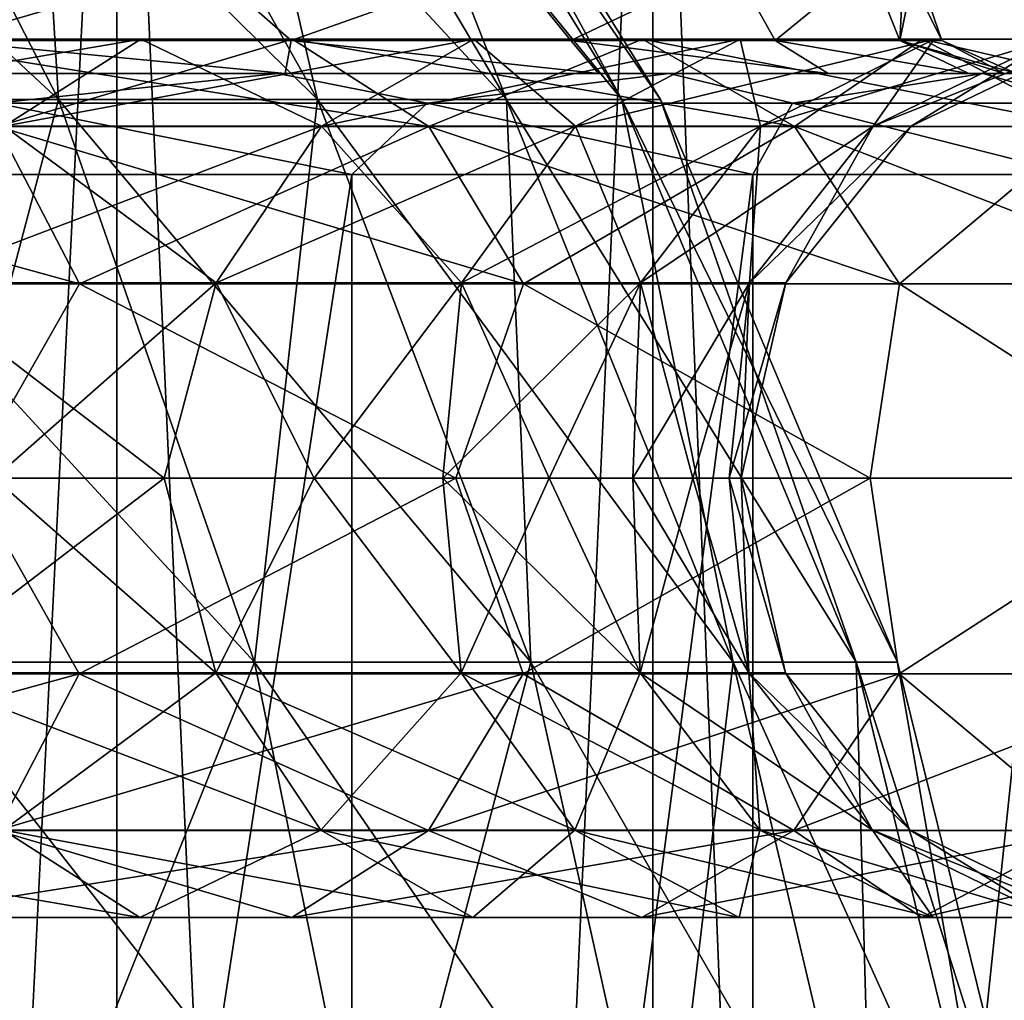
# Model space of a CAD drawing. Header units: metres. Extents: x -23 to 23, y -109 to 23.
# Tile 46 of 256: x 5.57 to 7.52, y -89.29 to -87.35. Entities that reach past the tile are written whole.
import ezdxf

# ---------------------------------------------------------------- set-up
doc = ezdxf.new("R2010")
doc.units = ezdxf.units.M
doc.layers.add('solid_509434_01', color=7, linetype='CONTINUOUS')

msp = doc.modelspace()

# ---------------------------------------------------------------- linework, layer by layer
at = {"layer": 'solid_509434_01'}
for points in [[(5.878585, -94.455124, 92.94722), (3.378633, -85.707092, 92.427063), (3.539562, -85.707092, 92.038544)], [(5.878585, -94.455124, 92.94722), (5.416775, -94.455124, 93.934784), (3.378633, -85.707092, 92.427063)], [(5.878596, -94.455124, 88.652817), (3.539562, -85.707092, 89.561455), (3.378633, -85.707092, 89.172935)], [(5.416796, -94.455124, 87.665253), (5.878596, -94.455124, 88.652817), (3.378633, -85.707092, 89.172935)], [(5.878585, -94.455124, 92.94722), (3.539562, -85.707092, 92.038544), (3.65598, -85.707092, 91.634453)], [(6.162478, -94.455132, 89.708138), (3.65598, -85.707092, 89.965546), (3.539562, -85.707092, 89.561455)], [(5.878596, -94.455124, 88.652817), (6.162478, -94.455132, 89.708138), (3.539562, -85.707092, 89.561455)], [(6.162475, -94.455132, 91.891884), (3.65598, -85.707092, 91.634453), (3.726421, -85.707092, 91.219864)], [(6.162475, -94.455132, 91.891884), (5.878585, -94.455124, 92.94722), (3.65598, -85.707092, 91.634453)], [(6.162478, -94.455132, 89.708138), (3.726421, -85.707092, 90.380135), (3.65598, -85.707092, 89.965546)], [(3.726421, -85.707092, 90.380135), (6.258459, -94.455124, 90.800003), (3.75, -85.707092, 90.800003)], [(6.234381, -94.455132, 90.251556), (6.258459, -94.455124, 90.800003), (3.726421, -85.707092, 90.380135)], [(6.234381, -94.455132, 91.348457), (3.726421, -85.707092, 91.219864), (3.75, -85.707092, 90.800003)], [(6.234381, -94.455132, 91.348457), (6.162475, -94.455132, 91.891884), (3.726421, -85.707092, 91.219864)], [(6.162478, -94.455132, 89.708138), (6.234381, -94.455132, 90.251556), (3.726421, -85.707092, 90.380135)], [(6.234381, -94.455132, 91.348457), (3.75, -85.707092, 90.800003), (6.258459, -94.455124, 90.800003)], [(4.600316, -109.458969, 99.678932), (5.766434, -109.458969, 98.969872), (4.60065, -85.958969, 99.678856)], [(5.766803, -85.958969, 82.630302), (5.766434, -109.458969, 82.630127), (4.600316, -109.458969, 81.921066)], [(4.60065, -85.958969, 81.92115), (5.766803, -85.958969, 82.630302), (4.600316, -109.458969, 81.921066)], [(5.766434, -109.458969, 98.969872), (5.766803, -85.958969, 98.969696), (4.60065, -85.958969, 99.678856)], [(5.766434, -109.458969, 98.969872), (6.825164, -109.458969, 98.10862), (5.766803, -85.958969, 98.969696)], [(6.825531, -85.958969, 83.491638), (6.825164, -109.458969, 83.491379), (5.766434, -109.458969, 82.630127)], [(5.766803, -85.958969, 82.630302), (6.825531, -85.958969, 83.491638), (5.766434, -109.458969, 82.630127)], [(6.825164, -109.458969, 98.10862), (6.825531, -85.958969, 98.10836), (5.766803, -85.958969, 98.969696)], [(6.825164, -109.458969, 98.10862), (7.756783, -109.458969, 97.111214), (6.825531, -85.958969, 98.10836)], [(7.757113, -85.958969, 84.48912), (7.756783, -109.458969, 84.488785), (6.825164, -109.458969, 83.491379)], [(6.825531, -85.958969, 83.491638), (7.757113, -85.958969, 84.48912), (6.825164, -109.458969, 83.491379)], [(7.756783, -109.458969, 97.111214), (7.757113, -85.958969, 97.110878), (6.825531, -85.958969, 98.10836)], [(5.651588, -87.510605, 94.653191), (5.12603, -86.485817, 94.294868), (4.547894, -86.485817, 95.019829)], [(5.014177, -87.510605, 95.452477), (5.651588, -87.510605, 94.653191), (4.547894, -86.485817, 95.019829)], [(5.651588, -87.510605, 86.946815), (5.014177, -87.510605, 86.147522), (5.12603, -86.485817, 87.30513)], [(6.162753, -87.510605, 93.767822), (5.58966, -86.485817, 93.491837), (5.12603, -86.485817, 94.294868)], [(5.651588, -87.510605, 94.653191), (6.162753, -87.510605, 93.767822), (5.12603, -86.485817, 94.294868)], [(5.651588, -87.510605, 86.946815), (5.12603, -86.485817, 87.30513), (5.58966, -86.485817, 88.108162)], [(6.536252, -87.510605, 92.81617), (5.928425, -86.485817, 92.628677), (5.58966, -86.485817, 93.491837)], [(6.162753, -87.510605, 93.767822), (6.536252, -87.510605, 92.81617), (5.58966, -86.485817, 93.491837)], [(6.162753, -87.510605, 87.832176), (5.58966, -86.485817, 88.108162), (5.928425, -86.485817, 88.971321)], [(6.162753, -87.510605, 87.832176), (5.651588, -87.510605, 86.946815), (5.58966, -86.485817, 88.108162)], [(6.763741, -87.510605, 91.819473), (6.13476, -86.485817, 91.724663), (5.928425, -86.485817, 92.628677)], [(6.536252, -87.510605, 92.81617), (6.763741, -87.510605, 91.819473), (5.928425, -86.485817, 92.628677)], [(6.536252, -87.510605, 88.783836), (5.928425, -86.485817, 88.971321), (6.13476, -86.485817, 89.875336)], [(6.536252, -87.510605, 88.783836), (6.162753, -87.510605, 87.832176), (5.928425, -86.485817, 88.971321)], [(6.84014, -87.510605, 90.800003), (6.204054, -86.485817, 90.800003), (6.13476, -86.485817, 91.724663)], [(6.763741, -87.510605, 89.780533), (6.13476, -86.485817, 89.875336), (6.204054, -86.485817, 90.800003)], [(6.763741, -87.510605, 91.819473), (6.84014, -87.510605, 90.800003), (6.13476, -86.485817, 91.724663)], [(6.763741, -87.510605, 89.780533), (6.536252, -87.510605, 88.783836), (6.13476, -86.485817, 89.875336)], [(6.763741, -87.510605, 89.780533), (6.204054, -86.485817, 90.800003), (6.84014, -87.510605, 90.800003)], [(5.421526, -87.394089, 95.830444), (5.189786, -87.241539, 95.996262), (5.937714, -87.241539, 95.121872)], [(5.421526, -87.394089, 85.769562), (5.937736, -87.241539, 86.478157), (5.189813, -87.241539, 85.603767)], [(6.110721, -87.394089, 94.966217), (5.421526, -87.394089, 95.830444), (5.937714, -87.241539, 95.121872)], [(5.421526, -87.394089, 85.769562), (6.110721, -87.394089, 86.633781), (5.937736, -87.241539, 86.478157)], [(6.110721, -87.394089, 94.966217), (5.937714, -87.241539, 95.121872), (6.539933, -87.241539, 94.141296)], [(6.110721, -87.394089, 86.633781), (6.539949, -87.241539, 87.458733), (5.937736, -87.241539, 86.478157)], [(6.663412, -87.394089, 94.008926), (6.110721, -87.394089, 94.966217), (6.539933, -87.241539, 94.141296)], [(6.110721, -87.394089, 86.633781), (6.663412, -87.394089, 87.591072), (6.539949, -87.241539, 87.458733)], [(6.663412, -87.394089, 94.008926), (6.539933, -87.241539, 94.141296), (6.982049, -87.241539, 93.077278)], [(6.663412, -87.394089, 87.591072), (6.982057, -87.241539, 88.522743), (6.539949, -87.241539, 87.458733)], [(7.067254, -87.394089, 92.979958), (6.663412, -87.394089, 94.008926), (6.982049, -87.241539, 93.077278)], [(6.663412, -87.394089, 87.591072), (7.067254, -87.394089, 88.620041), (6.982057, -87.241539, 88.522743)], [(7.067254, -87.394089, 92.979958), (6.982049, -87.241539, 93.077278), (7.252738, -87.241539, 91.954468)], [(7.067254, -87.394089, 88.620041), (7.25274, -87.241539, 89.645546), (6.982057, -87.241539, 88.522743)], [(7.313224, -87.394089, 91.90229), (7.067254, -87.394089, 92.979958), (7.252738, -87.241539, 91.954468)], [(7.067254, -87.394089, 88.620041), (7.313224, -87.394089, 89.697708), (7.25274, -87.241539, 89.645546)], [(7.313224, -87.394089, 91.90229), (7.252738, -87.241539, 91.954468), (7.321152, -87.241539, 91.379425)], [(7.313224, -87.394089, 89.697708), (7.321153, -87.241539, 90.220581), (7.25274, -87.241539, 89.645546)], [(7.313224, -87.394089, 91.90229), (7.321152, -87.241539, 91.379425), (7.344046, -87.241539, 90.800003)], [(7.395829, -87.394089, 90.800003), (7.313224, -87.394089, 91.90229), (7.344046, -87.241539, 90.800003)], [(7.313224, -87.394089, 89.697708), (7.395829, -87.394089, 90.800003), (7.321153, -87.241539, 90.220581)], [(7.395829, -87.394089, 90.800003), (7.344046, -87.241539, 90.800003), (7.321153, -87.241539, 90.220581)], [(4.803669, -87.562889, 96.343727), (5.03767, -87.391106, 96.613785), (5.813781, -87.391106, 95.837669)], [(5.54373, -87.562889, 95.603668), (4.803669, -87.562889, 96.343727), (5.813781, -87.391106, 95.837669)], [(5.03767, -87.391106, 96.613785), (5.297307, -87.391548, 96.913422), (6.113418, -87.391548, 96.097305)], [(5.813781, -87.391106, 95.837669), (5.03767, -87.391106, 96.613785), (6.113418, -87.391548, 96.097305)], [(5.03767, -87.391106, 84.986221), (5.813781, -87.391106, 85.762329), (5.297307, -87.391548, 84.686584)], [(5.54373, -87.562889, 85.99633), (5.813781, -87.391106, 85.762329), (5.03767, -87.391106, 84.986221)], [(5.813781, -87.391106, 85.762329), (6.113418, -87.391548, 85.502693), (5.297307, -87.391548, 84.686584)], [(5.297307, -87.391548, 96.913422), (5.531054, -87.564133, 97.183174), (6.383177, -87.564133, 96.331055)], [(6.113418, -87.391548, 96.097305), (5.297307, -87.391548, 96.913422), (6.383177, -87.564133, 96.331055)], [(5.297307, -87.391548, 84.686584), (6.113418, -87.391548, 85.502693), (5.531054, -87.564133, 84.416824)], [(5.421526, -87.394089, 95.830444), (6.099208, -87.458969, 95.238503), (5.331017, -87.458969, 96.136719)], [(5.421526, -87.394089, 85.769562), (5.331078, -87.458969, 85.463341), (6.099258, -87.458969, 86.361565)], [(6.110721, -87.394089, 94.966217), (6.099208, -87.458969, 95.238503), (5.421526, -87.394089, 95.830444)], [(5.421526, -87.394089, 85.769562), (6.099258, -87.458969, 86.361565), (6.110721, -87.394089, 86.633781)], [(6.113418, -87.391548, 85.502693), (6.383177, -87.564133, 85.268944), (5.531054, -87.564133, 84.416824)], [(5.54373, -87.562889, 95.603668), (5.813781, -87.391106, 95.837669), (6.471541, -87.391106, 94.959007)], [(6.170937, -87.562889, 94.765823), (5.54373, -87.562889, 95.603668), (6.471541, -87.391106, 94.959007)], [(5.54373, -87.562889, 85.99633), (6.170937, -87.562889, 86.834183), (5.813781, -87.391106, 85.762329)], [(5.813781, -87.391106, 95.837669), (6.113418, -87.391548, 96.097305), (6.805078, -87.391548, 95.173355)], [(6.471541, -87.391106, 94.959007), (5.813781, -87.391106, 95.837669), (6.805078, -87.391548, 95.173355)], [(5.813781, -87.391106, 85.762329), (6.471541, -87.391106, 86.640991), (6.113418, -87.391548, 85.502693)], [(6.170937, -87.562889, 86.834183), (6.471541, -87.391106, 86.640991), (5.813781, -87.391106, 85.762329)], [(6.110721, -87.394089, 94.966217), (6.717698, -87.458969, 94.231262), (6.099208, -87.458969, 95.238503)], [(6.110721, -87.394089, 86.633781), (6.099258, -87.458969, 86.361565), (6.717736, -87.458969, 87.368813)], [(6.663412, -87.394089, 94.008926), (6.717698, -87.458969, 94.231262), (6.110721, -87.394089, 94.966217)], [(6.110721, -87.394089, 86.633781), (6.717736, -87.458969, 87.368813), (6.663412, -87.394089, 87.591072)], [(6.471541, -87.391106, 86.640991), (6.805078, -87.391548, 86.426643), (6.113418, -87.391548, 85.502693)], [(6.113418, -87.391548, 96.097305), (6.383177, -87.564133, 96.331055), (7.105357, -87.564133, 95.366333)], [(6.805078, -87.391548, 95.173355), (6.113418, -87.391548, 96.097305), (7.105357, -87.564133, 95.366333)], [(6.113418, -87.391548, 85.502693), (6.805078, -87.391548, 86.426643), (6.383177, -87.564133, 85.268944)], [(6.170937, -87.562889, 94.765823), (6.471541, -87.391106, 94.959007), (6.997558, -87.391106, 93.995674)], [(6.67252, -87.562889, 93.847237), (6.170937, -87.562889, 94.765823), (6.997558, -87.391106, 93.995674)], [(6.170937, -87.562889, 86.834183), (6.67252, -87.562889, 87.752762), (6.471541, -87.391106, 86.640991)], [(6.805078, -87.391548, 86.426643), (7.105357, -87.564133, 86.233665), (6.383177, -87.564133, 85.268944)], [(6.471541, -87.391106, 94.959007), (6.805078, -87.391548, 95.173355), (7.358206, -87.391548, 94.160378)], [(6.997558, -87.391106, 93.995674), (6.471541, -87.391106, 94.959007), (7.358206, -87.391548, 94.160378)], [(6.471541, -87.391106, 86.640991), (6.997558, -87.391106, 87.604324), (6.805078, -87.391548, 86.426643)], [(6.67252, -87.562889, 87.752762), (6.997558, -87.391106, 87.604324), (6.471541, -87.391106, 86.640991)], [(6.663412, -87.394089, 94.008926), (7.171704, -87.458969, 93.138344), (6.717698, -87.458969, 94.231262)], [(7.067254, -87.394089, 92.979958), (7.171704, -87.458969, 93.138344), (6.663412, -87.394089, 94.008926)], [(6.663412, -87.394089, 87.591072), (6.717736, -87.458969, 87.368813), (7.171727, -87.458969, 88.461723)], [(6.663412, -87.394089, 87.591072), (7.171727, -87.458969, 88.461723), (7.067254, -87.394089, 88.620041)], [(6.67252, -87.562889, 93.847237), (6.997558, -87.391106, 93.995674), (7.381125, -87.391106, 92.967293)], [(7.038271, -87.562889, 92.866623), (6.67252, -87.562889, 93.847237), (7.381125, -87.391106, 92.967293)], [(6.67252, -87.562889, 87.752762), (7.038271, -87.562889, 88.733376), (6.997558, -87.391106, 87.604324)], [(6.997558, -87.391106, 87.604324), (7.358206, -87.391548, 87.439621), (6.805078, -87.391548, 86.426643)], [(6.805078, -87.391548, 95.173355), (7.105357, -87.564133, 95.366333), (7.682892, -87.564133, 94.308662)], [(7.358206, -87.391548, 94.160378), (6.805078, -87.391548, 95.173355), (7.682892, -87.564133, 94.308662)], [(6.805078, -87.391548, 86.426643), (7.358206, -87.391548, 87.439621), (7.105357, -87.564133, 86.233665)], [(6.997558, -87.391106, 93.995674), (7.358206, -87.391548, 94.160378), (7.761542, -87.391548, 93.078995)], [(7.381125, -87.391106, 92.967293), (6.997558, -87.391106, 93.995674), (7.761542, -87.391548, 93.078995)], [(6.997558, -87.391106, 87.604324), (7.381125, -87.391106, 88.632706), (7.358206, -87.391548, 87.439621)], [(7.038271, -87.562889, 88.733376), (7.381125, -87.391106, 88.632706), (6.997558, -87.391106, 87.604324)], [(7.038271, -87.562889, 92.866623), (7.381125, -87.391106, 92.967293), (7.614434, -87.391106, 91.894791)], [(7.260743, -87.562889, 91.843941), (7.038271, -87.562889, 92.866623), (7.614434, -87.391106, 91.894791)], [(7.038271, -87.562889, 88.733376), (7.260743, -87.562889, 89.756065), (7.381125, -87.391106, 88.632706)], [(7.067254, -87.394089, 92.979958), (7.449616, -87.458969, 91.985092), (7.171704, -87.458969, 93.138344)], [(7.313224, -87.394089, 91.90229), (7.449616, -87.458969, 91.985092), (7.067254, -87.394089, 92.979958)], [(7.067254, -87.394089, 88.620041), (7.171727, -87.458969, 88.461723), (7.449625, -87.458969, 89.614967)], [(7.067254, -87.394089, 88.620041), (7.449625, -87.458969, 89.614967), (7.313224, -87.394089, 89.697708)], [(7.358206, -87.391548, 87.439621), (7.682892, -87.564133, 87.291344), (7.105357, -87.564133, 86.233665)], [(7.260743, -87.562889, 91.843941), (7.614434, -87.391106, 91.894791), (7.692735, -87.391106, 90.800003)], [(7.260743, -87.562889, 91.843941), (7.692735, -87.391106, 90.800003), (7.335406, -87.562889, 90.800003)], [(7.260743, -87.562889, 89.756065), (7.335406, -87.562889, 90.800003), (7.614434, -87.391106, 89.705208)], [(7.260743, -87.562889, 89.756065), (7.614434, -87.391106, 89.705208), (7.381125, -87.391106, 88.632706)], [(7.313224, -87.394089, 89.697708), (7.519532, -87.458969, 90.20369), (7.543284, -87.458969, 90.800003)], [(7.313224, -87.394089, 89.697708), (7.543284, -87.458969, 90.800003), (7.395829, -87.394089, 90.800003)], [(7.313224, -87.394089, 91.90229), (7.519528, -87.458969, 91.396347), (7.449616, -87.458969, 91.985092)], [(7.395829, -87.394089, 90.800003), (7.519528, -87.458969, 91.396347), (7.313224, -87.394089, 91.90229)], [(7.313224, -87.394089, 89.697708), (7.449625, -87.458969, 89.614967), (7.519532, -87.458969, 90.20369)], [(7.614434, -87.391106, 89.705208), (7.335406, -87.562889, 90.800003), (7.692735, -87.391106, 90.800003)], [(7.381125, -87.391106, 88.632706), (7.761542, -87.391548, 88.521004), (7.358206, -87.391548, 87.439621)], [(7.358206, -87.391548, 94.160378), (7.682892, -87.564133, 94.308662), (8.104026, -87.564133, 93.179558)], [(7.761542, -87.391548, 93.078995), (7.358206, -87.391548, 94.160378), (8.104026, -87.564133, 93.179558)], [(7.358206, -87.391548, 87.439621), (7.761542, -87.391548, 88.521004), (7.682892, -87.564133, 87.291344)], [(7.381125, -87.391106, 92.967293), (7.761542, -87.391548, 93.078995), (8.006875, -87.391548, 91.951218)], [(7.614434, -87.391106, 91.894791), (7.381125, -87.391106, 92.967293), (8.006875, -87.391548, 91.951218)], [(7.381125, -87.391106, 88.632706), (7.614434, -87.391106, 89.705208), (7.761542, -87.391548, 88.521004)], [(7.395829, -87.394089, 90.800003), (7.543284, -87.458969, 90.800003), (7.519528, -87.458969, 91.396347)], [(6.084605, -87.458969, 96.445137), (4.431486, -87.458969, 96.904266), (5.331017, -87.458969, 96.136719)], [(6.084605, -87.458969, 96.445137), (5.175808, -87.458969, 97.288528), (4.431486, -87.458969, 96.904266)], [(6.084443, -87.458969, 85.154686), (5.331078, -87.458969, 85.463341), (4.431553, -87.458969, 84.695786)], [(5.175623, -87.458969, 84.311325), (6.084443, -87.458969, 85.154686), (4.431553, -87.458969, 84.695786)], [(5.527955, -87.517548, 84.420403), (6.084443, -87.458969, 85.154686), (5.175623, -87.458969, 84.311325)], [(5.527955, -87.517548, 97.179604), (5.175808, -87.458969, 97.288528), (6.084605, -87.458969, 96.445137)], [(6.857706, -87.458969, 95.47567), (5.331017, -87.458969, 96.136719), (6.099208, -87.458969, 95.238503)], [(6.857706, -87.458969, 95.47567), (6.084605, -87.458969, 96.445137), (5.331017, -87.458969, 96.136719)], [(6.857577, -87.458969, 86.124146), (6.099258, -87.458969, 86.361565), (5.331078, -87.458969, 85.463341)], [(6.084443, -87.458969, 85.154686), (6.857577, -87.458969, 86.124146), (5.331078, -87.458969, 85.463341)], [(5.527955, -87.517548, 84.420403), (6.3796, -87.517548, 85.272041), (6.084443, -87.458969, 85.154686)], [(6.3796, -87.517548, 96.327957), (5.527955, -87.517548, 97.179604), (6.084605, -87.458969, 96.445137)], [(6.3796, -87.517548, 85.272041), (6.857577, -87.458969, 86.124146), (6.084443, -87.458969, 85.154686)], [(6.3796, -87.517548, 96.327957), (6.084605, -87.458969, 96.445137), (6.857706, -87.458969, 95.47567)], [(7.478093, -87.458969, 94.401131), (6.099208, -87.458969, 95.238503), (6.717698, -87.458969, 94.231262)], [(7.478093, -87.458969, 94.401131), (6.857706, -87.458969, 95.47567), (6.099208, -87.458969, 95.238503)], [(7.477999, -87.458969, 87.198677), (6.717736, -87.458969, 87.368813), (6.099258, -87.458969, 86.361565)], [(6.857577, -87.458969, 86.124146), (7.477999, -87.458969, 87.198677), (6.099258, -87.458969, 86.361565)], [(6.3796, -87.517548, 85.272041), (7.101375, -87.517548, 86.236221), (6.857577, -87.458969, 86.124146)], [(7.101375, -87.517548, 95.363777), (6.3796, -87.517548, 96.327957), (6.857706, -87.458969, 95.47567)], [(7.931403, -87.458969, 93.245979), (6.717698, -87.458969, 94.231262), (7.171704, -87.458969, 93.138344)], [(7.931403, -87.458969, 93.245979), (7.478093, -87.458969, 94.401131), (6.717698, -87.458969, 94.231262)], [(7.93134, -87.458969, 88.353813), (7.171727, -87.458969, 88.461723), (6.717736, -87.458969, 87.368813)], [(7.477999, -87.458969, 87.198677), (7.93134, -87.458969, 88.353813), (6.717736, -87.458969, 87.368813)], [(7.101375, -87.517548, 86.236221), (7.477999, -87.458969, 87.198677), (6.857577, -87.458969, 86.124146)], [(7.101375, -87.517548, 95.363777), (6.857706, -87.458969, 95.47567), (7.478093, -87.458969, 94.401131)], [(7.101375, -87.517548, 86.236221), (7.678586, -87.517548, 87.293304), (7.477999, -87.458969, 87.198677)], [(7.678586, -87.517548, 94.306694), (7.101375, -87.517548, 95.363777), (7.478093, -87.458969, 94.401131)], [(8.207376, -87.458969, 92.036537), (7.171704, -87.458969, 93.138344), (7.449616, -87.458969, 91.985092)], [(8.207376, -87.458969, 92.036537), (7.931403, -87.458969, 93.245979), (7.171704, -87.458969, 93.138344)], [(8.207343, -87.458969, 89.563248), (7.449625, -87.458969, 89.614967), (7.171727, -87.458969, 88.461723)], [(7.93134, -87.458969, 88.353813), (8.207343, -87.458969, 89.563248), (7.171727, -87.458969, 88.461723)], [(8.207376, -87.458969, 92.036537), (7.449616, -87.458969, 91.985092), (7.519528, -87.458969, 91.396347)], [(8.3, -87.458969, 90.800003), (7.519532, -87.458969, 90.20369), (7.449625, -87.458969, 89.614967)], [(8.207343, -87.458969, 89.563248), (8.3, -87.458969, 90.800003), (7.449625, -87.458969, 89.614967)], [(7.678586, -87.517548, 87.293304), (7.93134, -87.458969, 88.353813), (7.477999, -87.458969, 87.198677)], [(7.678586, -87.517548, 94.306694), (7.478093, -87.458969, 94.401131), (7.931403, -87.458969, 93.245979)], [(8.207376, -87.458969, 92.036537), (7.519528, -87.458969, 91.396347), (7.543284, -87.458969, 90.800003)], [(6.038475, -88.622147, 94.916962), (5.651588, -87.510605, 94.653191), (5.014177, -87.510605, 95.452477)], [(5.357429, -88.622147, 95.770966), (6.038475, -88.622147, 94.916962), (5.014177, -87.510605, 95.452477)], [(5.357429, -88.622147, 85.829033), (5.014177, -87.510605, 86.147522), (5.651588, -87.510605, 86.946815)], [(6.038475, -88.622147, 86.683037), (5.357429, -88.622147, 85.829033), (5.651588, -87.510605, 86.946815)], [(6.584632, -88.622147, 93.970993), (6.162753, -87.510605, 93.767822), (5.651588, -87.510605, 94.653191)], [(6.038475, -88.622147, 94.916962), (6.584632, -88.622147, 93.970993), (5.651588, -87.510605, 94.653191)], [(6.038475, -88.622147, 86.683037), (5.651588, -87.510605, 86.946815), (6.162753, -87.510605, 87.832176)], [(6.584632, -88.622147, 87.629005), (6.038475, -88.622147, 86.683037), (6.162753, -87.510605, 87.832176)], [(6.983699, -88.622147, 92.954185), (6.536252, -87.510605, 92.81617), (6.162753, -87.510605, 93.767822)], [(6.584632, -88.622147, 93.970993), (6.983699, -88.622147, 92.954185), (6.162753, -87.510605, 93.767822)], [(6.584632, -88.622147, 87.629005), (6.162753, -87.510605, 87.832176), (6.536252, -87.510605, 88.783836)], [(7.226761, -88.622147, 91.889259), (6.763741, -87.510605, 91.819473), (6.536252, -87.510605, 92.81617)], [(6.983699, -88.622147, 92.954185), (7.226761, -88.622147, 91.889259), (6.536252, -87.510605, 92.81617)], [(6.983699, -88.622147, 88.645813), (6.536252, -87.510605, 88.783836), (6.763741, -87.510605, 89.780533)], [(6.983699, -88.622147, 88.645813), (6.584632, -88.622147, 87.629005), (6.536252, -87.510605, 88.783836)], [(7.30839, -88.622147, 90.800003), (6.84014, -87.510605, 90.800003), (6.763741, -87.510605, 91.819473)], [(7.226761, -88.622147, 89.710739), (6.763741, -87.510605, 89.780533), (6.84014, -87.510605, 90.800003)], [(7.226761, -88.622147, 91.889259), (7.30839, -88.622147, 90.800003), (6.763741, -87.510605, 91.819473)], [(7.226761, -88.622147, 89.710739), (6.983699, -88.622147, 88.645813), (6.763741, -87.510605, 89.780533)], [(7.226761, -88.622147, 89.710739), (6.84014, -87.510605, 90.800003), (7.30839, -88.622147, 90.800003)], [(5.527955, -87.517548, 84.420403), (5.300189, -87.658966, 84.154854), (6.230881, -87.658966, 85.018471)], [(5.527955, -87.517548, 97.179604), (6.230895, -87.658966, 96.58152), (5.3002, -87.658966, 97.445137)], [(6.3796, -87.517548, 96.327957), (6.230895, -87.658966, 96.58152), (5.527955, -87.517548, 97.179604)], [(5.527955, -87.517548, 84.420403), (6.230881, -87.658966, 85.018471), (6.3796, -87.517548, 85.272041)], [(6.3796, -87.517548, 85.272041), (6.230881, -87.658966, 85.018471), (7.022638, -87.658966, 86.011208)], [(6.3796, -87.517548, 96.327957), (7.022644, -87.658966, 95.588783), (6.230895, -87.658966, 96.58152)], [(7.101375, -87.517548, 95.363777), (7.022644, -87.658966, 95.588783), (6.3796, -87.517548, 96.327957)], [(6.3796, -87.517548, 85.272041), (7.022638, -87.658966, 86.011208), (7.101375, -87.517548, 86.236221)], [(7.101375, -87.517548, 86.236221), (7.022638, -87.658966, 86.011208), (7.658023, -87.658966, 87.111549)], [(7.101375, -87.517548, 95.363777), (7.658024, -87.658966, 94.488449), (7.022644, -87.658966, 95.588783)], [(7.678586, -87.517548, 94.306694), (7.658024, -87.658966, 94.488449), (7.101375, -87.517548, 95.363777)], [(7.101375, -87.517548, 86.236221), (7.658023, -87.658966, 87.111549), (7.678586, -87.517548, 87.293304)], [(4.566336, -87.564133, 97.905357), (4.699643, -87.874611, 98.112785), (5.692525, -87.874611, 97.369522)], [(5.531054, -87.564133, 97.183174), (4.566336, -87.564133, 97.905357), (5.692525, -87.874611, 97.369522)], [(5.531054, -87.564133, 84.416824), (5.692525, -87.874611, 84.230476), (4.699643, -87.874611, 83.487213)], [(5.356857, -87.87281, 95.441742), (5.54373, -87.562889, 95.603668), (6.170937, -87.562889, 94.765823)], [(5.962921, -87.87281, 94.632133), (5.356857, -87.87281, 95.441742), (6.170937, -87.562889, 94.765823)], [(5.356857, -87.87281, 86.158257), (5.962921, -87.87281, 86.967865), (5.54373, -87.562889, 85.99633)], [(5.531054, -87.564133, 97.183174), (5.692525, -87.874611, 97.369522), (6.569525, -87.874611, 96.492523)], [(6.383177, -87.564133, 96.331055), (5.531054, -87.564133, 97.183174), (6.569525, -87.874611, 96.492523)], [(5.531054, -87.564133, 84.416824), (6.383177, -87.564133, 85.268944), (5.692525, -87.874611, 84.230476)], [(5.962921, -87.87281, 86.967865), (6.170937, -87.562889, 86.834183), (5.54373, -87.562889, 85.99633)], [(6.383177, -87.564133, 85.268944), (6.569525, -87.874611, 85.107475), (5.692525, -87.874611, 84.230476)], [(5.962921, -87.87281, 94.632133), (6.170937, -87.562889, 94.765823), (6.67252, -87.562889, 93.847237)], [(6.447597, -87.87281, 93.744522), (5.962921, -87.87281, 94.632133), (6.67252, -87.562889, 93.847237)], [(5.962921, -87.87281, 86.967865), (6.447597, -87.87281, 87.855484), (6.170937, -87.562889, 86.834183)], [(6.447597, -87.87281, 87.855484), (6.67252, -87.562889, 87.752762), (6.170937, -87.562889, 86.834183)], [(6.383177, -87.564133, 96.331055), (6.569525, -87.874611, 96.492523), (7.312787, -87.874611, 95.499641)], [(7.105357, -87.564133, 95.366333), (6.383177, -87.564133, 96.331055), (7.312787, -87.874611, 95.499641)], [(6.383177, -87.564133, 85.268944), (7.105357, -87.564133, 86.233665), (6.569525, -87.874611, 85.107475)], [(6.447597, -87.87281, 93.744522), (6.67252, -87.562889, 93.847237), (7.038271, -87.562889, 92.866623)], [(6.801018, -87.87281, 92.796959), (6.447597, -87.87281, 93.744522), (7.038271, -87.562889, 92.866623)], [(6.447597, -87.87281, 87.855484), (6.801018, -87.87281, 88.80304), (6.67252, -87.562889, 87.752762)], [(7.105357, -87.564133, 86.233665), (7.312787, -87.874611, 86.100357), (6.569525, -87.874611, 85.107475)], [(6.801018, -87.87281, 88.80304), (7.038271, -87.562889, 88.733376), (6.67252, -87.562889, 87.752762)], [(6.801018, -87.87281, 92.796959), (7.038271, -87.562889, 92.866623), (7.260743, -87.562889, 91.843941)], [(7.015991, -87.87281, 91.808746), (6.801018, -87.87281, 92.796959), (7.260743, -87.562889, 91.843941)], [(6.801018, -87.87281, 88.80304), (7.015991, -87.87281, 89.791252), (7.038271, -87.562889, 88.733376)], [(7.015991, -87.87281, 91.808746), (7.260743, -87.562889, 91.843941), (7.335406, -87.562889, 90.800003)], [(7.015991, -87.87281, 91.808746), (7.335406, -87.562889, 90.800003), (7.088138, -87.87281, 90.800003)], [(7.015991, -87.87281, 89.791252), (7.088138, -87.87281, 90.800003), (7.260743, -87.562889, 89.756065)], [(7.015991, -87.87281, 89.791252), (7.260743, -87.562889, 89.756065), (7.038271, -87.562889, 88.733376)], [(7.260743, -87.562889, 89.756065), (7.088138, -87.87281, 90.800003), (7.335406, -87.562889, 90.800003)], [(7.105357, -87.564133, 95.366333), (7.312787, -87.874611, 95.499641), (7.907182, -87.874611, 94.411087)], [(7.682892, -87.564133, 94.308662), (7.105357, -87.564133, 95.366333), (7.907182, -87.874611, 94.411087)], [(7.105357, -87.564133, 86.233665), (7.682892, -87.564133, 87.291344), (7.312787, -87.874611, 86.100357)], [(7.682892, -87.564133, 87.291344), (7.907182, -87.874611, 87.188911), (7.312787, -87.874611, 86.100357)], [(6.230895, -87.658966, 96.58152), (6.230941, -93.708969, 96.581467), (5.299664, -93.708969, 97.445564)], [(5.3002, -87.658966, 97.445137), (6.230895, -87.658966, 96.58152), (5.299664, -93.708969, 97.445564)], [(5.300189, -87.658966, 84.154854), (5.299664, -93.708969, 84.154434), (6.230941, -93.708969, 85.018532)], [(6.230881, -87.658966, 85.018471), (5.300189, -87.658966, 84.154854), (6.230941, -93.708969, 85.018532)], [(7.022638, -87.658966, 86.011208), (6.230881, -87.658966, 85.018471), (6.230941, -93.708969, 85.018532)], [(6.230895, -87.658966, 96.58152), (7.022644, -87.658966, 95.588783), (6.230941, -93.708969, 96.581467)], [(7.022644, -87.658966, 95.588783), (7.02303, -93.708969, 95.588219), (6.230941, -93.708969, 96.581467)], [(7.022638, -87.658966, 86.011208), (6.230941, -93.708969, 85.018532), (7.02303, -93.708969, 86.01178)], [(7.658023, -87.658966, 87.111549), (7.022638, -87.658966, 86.011208), (7.02303, -93.708969, 86.01178)], [(7.022644, -87.658966, 95.588783), (7.658024, -87.658966, 94.488449), (7.02303, -93.708969, 95.588219)], [(7.658024, -87.658966, 94.488449), (7.658236, -93.708969, 94.488014), (7.02303, -93.708969, 95.588219)], [(7.658023, -87.658966, 87.111549), (7.02303, -93.708969, 86.01178), (7.658236, -93.708969, 87.111992)], [(5.692525, -87.874611, 97.369522), (4.699643, -87.874611, 98.112785), (5.47424, -88.258965, 97.664482)], [(4.699643, -87.874611, 83.487213), (5.692525, -87.874611, 84.230476), (5.47424, -88.258965, 83.935516)], [(5.962921, -87.87281, 94.632133), (5.523983, -88.258965, 95.099487), (5.356857, -87.87281, 95.441742)], [(5.356857, -87.87281, 86.158257), (5.523983, -88.258965, 86.500511), (5.860165, -88.258965, 86.971359)], [(5.356857, -87.87281, 86.158257), (5.860165, -88.258965, 86.971359), (5.962921, -87.87281, 86.967865)], [(5.692525, -87.874611, 97.369522), (5.47424, -88.258965, 97.664482), (6.436195, -88.258965, 96.771919)], [(5.692525, -87.874611, 84.230476), (6.436195, -88.258965, 84.828087), (5.47424, -88.258965, 83.935516)], [(5.962921, -87.87281, 94.632133), (5.860165, -88.258965, 94.628639), (5.523983, -88.258965, 95.099487)], [(6.569525, -87.874611, 96.492523), (5.692525, -87.874611, 97.369522), (6.436195, -88.258965, 96.771919)], [(5.692525, -87.874611, 84.230476), (6.569525, -87.874611, 85.107475), (6.436195, -88.258965, 84.828087)], [(5.962921, -87.87281, 94.632133), (6.156316, -88.258965, 94.13163), (5.860165, -88.258965, 94.628639)], [(5.962921, -87.87281, 86.967865), (5.860165, -88.258965, 86.971359), (6.156316, -88.258965, 87.468369)], [(6.447597, -87.87281, 93.744522), (6.156316, -88.258965, 94.13163), (5.962921, -87.87281, 94.632133)], [(5.962921, -87.87281, 86.967865), (6.156316, -88.258965, 87.468369), (6.447597, -87.87281, 87.855484)], [(6.447597, -87.87281, 93.744522), (6.410413, -88.258965, 93.61187), (6.156316, -88.258965, 94.13163)], [(6.447597, -87.87281, 87.855484), (6.156316, -88.258965, 87.468369), (6.410413, -88.258965, 87.988129)], [(6.801018, -87.87281, 92.796959), (6.620721, -88.258965, 93.072899), (6.410413, -88.258965, 93.61187)], [(6.801018, -87.87281, 92.796959), (6.410413, -88.258965, 93.61187), (6.447597, -87.87281, 93.744522)], [(6.447597, -87.87281, 87.855484), (6.410413, -88.258965, 87.988129), (6.620721, -88.258965, 88.527107)], [(6.569525, -87.874611, 96.492523), (6.436195, -88.258965, 96.771919), (7.254376, -88.258965, 95.745949)], [(6.569525, -87.874611, 85.107475), (7.254376, -88.258965, 85.85405), (6.436195, -88.258965, 84.828087)], [(6.447597, -87.87281, 87.855484), (6.620721, -88.258965, 88.527107), (6.801018, -87.87281, 88.80304)], [(7.312787, -87.874611, 95.499641), (6.569525, -87.874611, 96.492523), (7.254376, -88.258965, 95.745949)], [(6.569525, -87.874611, 85.107475), (7.312787, -87.874611, 86.100357), (7.254376, -88.258965, 85.85405)], [(6.801018, -87.87281, 92.796959), (6.785802, -88.258965, 92.518402), (6.620721, -88.258965, 93.072899)], [(6.801018, -87.87281, 88.80304), (6.620721, -88.258965, 88.527107), (6.785802, -88.258965, 89.081604)], [(7.015991, -87.87281, 91.808746), (6.904529, -88.258965, 91.952164), (6.785802, -88.258965, 92.518402)], [(7.015991, -87.87281, 91.808746), (6.785802, -88.258965, 92.518402), (6.801018, -87.87281, 92.796959)], [(6.801018, -87.87281, 88.80304), (6.785802, -88.258965, 89.081604), (6.904529, -88.258965, 89.647835)], [(6.801018, -87.87281, 88.80304), (6.904529, -88.258965, 89.647835), (7.015991, -87.87281, 89.791252)], [(7.015991, -87.87281, 91.808746), (6.976091, -88.258965, 91.378052), (6.904529, -88.258965, 91.952164)], [(7.015991, -87.87281, 89.791252), (6.904529, -88.258965, 89.647835), (6.976091, -88.258965, 90.221947)], [(7.088138, -87.87281, 90.800003), (7, -88.258965, 90.800003), (6.976091, -88.258965, 91.378052)], [(7.015991, -87.87281, 89.791252), (6.976091, -88.258965, 90.221947), (7, -88.258965, 90.800003)], [(7.015991, -87.87281, 91.808746), (7.088138, -87.87281, 90.800003), (6.976091, -88.258965, 91.378052)], [(7.015991, -87.87281, 89.791252), (7, -88.258965, 90.800003), (7.088138, -87.87281, 90.800003)], [(7.312787, -87.874611, 95.499641), (7.254376, -88.258965, 95.745949), (7.910507, -88.258965, 94.609497)], [(7.312787, -87.874611, 86.100357), (7.910507, -88.258965, 86.990501), (7.254376, -88.258965, 85.85405)], [(7.907182, -87.874611, 94.411087), (7.312787, -87.874611, 95.499641), (7.910507, -88.258965, 94.609497)], [(7.312787, -87.874611, 86.100357), (7.907182, -87.874611, 87.188911), (7.910507, -88.258965, 86.990501)], [(5.47424, -88.258965, 97.664482), (4.699175, -88.645126, 98.112061), (5.691959, -88.645126, 97.368874)], [(5.47424, -88.258965, 83.935516), (5.691959, -88.645126, 84.231133), (4.699175, -88.645126, 83.487938)], [(5.356204, -88.643326, 95.441177), (5.523983, -88.258965, 95.099487), (5.860165, -88.258965, 94.628639)], [(5.962193, -88.643326, 94.631668), (5.356204, -88.643326, 95.441177), (5.860165, -88.258965, 94.628639)], [(5.523983, -88.258965, 86.500511), (5.356204, -88.643326, 86.158821), (5.962193, -88.643326, 86.96833)], [(6.436195, -88.258965, 96.771919), (5.47424, -88.258965, 97.664482), (5.691959, -88.645126, 97.368874)], [(5.47424, -88.258965, 83.935516), (6.436195, -88.258965, 84.828087), (5.691959, -88.645126, 84.231133)], [(5.860165, -88.258965, 86.971359), (5.523983, -88.258965, 86.500511), (5.962193, -88.643326, 86.96833)], [(6.436195, -88.258965, 96.771919), (5.691959, -88.645126, 97.368874), (6.568871, -88.645126, 96.491959)], [(6.436195, -88.258965, 84.828087), (6.568871, -88.645126, 85.10804), (5.691959, -88.645126, 84.231133)], [(5.962193, -88.643326, 94.631668), (5.860165, -88.258965, 94.628639), (6.156316, -88.258965, 94.13163)], [(6.156316, -88.258965, 87.468369), (5.860165, -88.258965, 86.971359), (5.962193, -88.643326, 86.96833)], [(6.44681, -88.643326, 93.744156), (5.962193, -88.643326, 94.631668), (6.156316, -88.258965, 94.13163)], [(6.156316, -88.258965, 87.468369), (5.962193, -88.643326, 86.96833), (6.44681, -88.643326, 87.855843)], [(6.44681, -88.643326, 93.744156), (6.156316, -88.258965, 94.13163), (6.410413, -88.258965, 93.61187)], [(6.410413, -88.258965, 87.988129), (6.156316, -88.258965, 87.468369), (6.44681, -88.643326, 87.855843)], [(6.44681, -88.643326, 93.744156), (6.410413, -88.258965, 93.61187), (6.620721, -88.258965, 93.072899)], [(6.410413, -88.258965, 87.988129), (6.44681, -88.643326, 87.855843), (6.800189, -88.643326, 88.803284)], [(6.620721, -88.258965, 88.527107), (6.410413, -88.258965, 87.988129), (6.800189, -88.643326, 88.803284)], [(7.254376, -88.258965, 95.745949), (6.436195, -88.258965, 96.771919), (6.568871, -88.645126, 96.491959)], [(6.436195, -88.258965, 84.828087), (7.254376, -88.258965, 85.85405), (6.568871, -88.645126, 85.10804)], [(6.800189, -88.643326, 92.796715), (6.44681, -88.643326, 93.744156), (6.620721, -88.258965, 93.072899)], [(7.254376, -88.258965, 95.745949), (6.568871, -88.645126, 96.491959), (7.31206, -88.645126, 95.499176)], [(7.254376, -88.258965, 85.85405), (7.31206, -88.645126, 86.100822), (6.568871, -88.645126, 85.10804)], [(6.800189, -88.643326, 92.796715), (6.620721, -88.258965, 93.072899), (6.785802, -88.258965, 92.518402)], [(6.785802, -88.258965, 89.081604), (6.620721, -88.258965, 88.527107), (6.800189, -88.643326, 88.803284)], [(6.800189, -88.643326, 92.796715), (6.785802, -88.258965, 92.518402), (6.904529, -88.258965, 91.952164)], [(6.785802, -88.258965, 89.081604), (6.800189, -88.643326, 88.803284), (7.015135, -88.643326, 89.791374)], [(6.904529, -88.258965, 89.647835), (6.785802, -88.258965, 89.081604), (7.015135, -88.643326, 89.791374)], [(7.015135, -88.643326, 91.808624), (6.800189, -88.643326, 92.796715), (6.904529, -88.258965, 91.952164)], [(7.015135, -88.643326, 91.808624), (6.904529, -88.258965, 91.952164), (6.976091, -88.258965, 91.378052)], [(6.976091, -88.258965, 90.221947), (6.904529, -88.258965, 89.647835), (7.015135, -88.643326, 89.791374)], [(7.015135, -88.643326, 91.808624), (6.976091, -88.258965, 91.378052), (7, -88.258965, 90.800003)], [(6.976091, -88.258965, 90.221947), (7.087273, -88.643326, 90.800003), (7, -88.258965, 90.800003)], [(6.976091, -88.258965, 90.221947), (7.015135, -88.643326, 89.791374), (7.087273, -88.643326, 90.800003)], [(7.087273, -88.643326, 90.800003), (7.015135, -88.643326, 91.808624), (7, -88.258965, 90.800003)], [(7.910507, -88.258965, 94.609497), (7.254376, -88.258965, 95.745949), (7.31206, -88.645126, 95.499176)], [(7.254376, -88.258965, 85.85405), (7.910507, -88.258965, 86.990501), (7.31206, -88.645126, 86.100822)], [(7.910507, -88.258965, 94.609497), (7.31206, -88.645126, 95.499176), (7.906396, -88.645126, 94.410728)], [(7.910507, -88.258965, 86.990501), (7.906396, -88.645126, 87.18927), (7.31206, -88.645126, 86.100822)], [(6.277197, -89.793175, 95.07972), (6.038475, -88.622147, 94.916962), (5.357429, -88.622147, 95.770966)], [(5.569227, -89.793175, 95.967484), (6.277197, -89.793175, 95.07972), (5.357429, -88.622147, 95.770966)], [(5.569227, -89.793175, 85.632515), (5.357429, -88.622147, 85.829033), (6.038475, -88.622147, 86.683037)], [(6.277197, -89.793175, 86.520279), (5.569227, -89.793175, 85.632515), (6.038475, -88.622147, 86.683037)], [(6.844945, -89.793175, 94.096352), (6.584632, -88.622147, 93.970993), (6.038475, -88.622147, 94.916962)], [(6.277197, -89.793175, 95.07972), (6.844945, -89.793175, 94.096352), (6.038475, -88.622147, 94.916962)], [(6.277197, -89.793175, 86.520279), (6.038475, -88.622147, 86.683037), (6.584632, -88.622147, 87.629005)], [(6.844945, -89.793175, 87.503647), (6.277197, -89.793175, 86.520279), (6.584632, -88.622147, 87.629005)], [(7.259789, -89.793175, 93.039345), (6.983699, -88.622147, 92.954185), (6.584632, -88.622147, 93.970993)], [(6.844945, -89.793175, 94.096352), (7.259789, -89.793175, 93.039345), (6.584632, -88.622147, 93.970993)], [(6.844945, -89.793175, 87.503647), (6.584632, -88.622147, 87.629005), (6.983699, -88.622147, 88.645813)], [(7.259789, -89.793175, 88.560654), (6.844945, -89.793175, 87.503647), (6.983699, -88.622147, 88.645813)], [(7.51246, -89.793175, 91.93232), (7.226761, -88.622147, 91.889259), (6.983699, -88.622147, 92.954185)], [(7.259789, -89.793175, 93.039345), (7.51246, -89.793175, 91.93232), (6.983699, -88.622147, 92.954185)], [(7.259789, -89.793175, 88.560654), (6.983699, -88.622147, 88.645813), (7.226761, -88.622147, 89.710739)], [(7.597316, -89.793175, 90.800003), (7.30839, -88.622147, 90.800003), (7.226761, -88.622147, 91.889259)], [(7.51246, -89.793175, 89.667679), (7.226761, -88.622147, 89.710739), (7.30839, -88.622147, 90.800003)], [(7.51246, -89.793175, 91.93232), (7.597316, -89.793175, 90.800003), (7.226761, -88.622147, 91.889259)], [(7.51246, -89.793175, 89.667679), (7.259789, -89.793175, 88.560654), (7.226761, -88.622147, 89.710739)], [(7.51246, -89.793175, 89.667679), (7.30839, -88.622147, 90.800003), (7.597316, -89.793175, 90.800003)], [(5.542551, -88.953804, 95.602646), (5.356204, -88.643326, 95.441177), (5.962193, -88.643326, 94.631668)], [(6.169624, -88.953804, 86.835022), (5.962193, -88.643326, 86.96833), (5.356204, -88.643326, 86.158821)], [(5.542551, -88.953804, 85.997353), (6.169624, -88.953804, 86.835022), (5.356204, -88.643326, 86.158821)], [(6.169624, -88.953804, 94.764977), (5.542551, -88.953804, 95.602646), (5.962193, -88.643326, 94.631668)], [(6.169624, -88.953804, 94.764977), (5.962193, -88.643326, 94.631668), (6.44681, -88.643326, 93.744156)], [(6.671101, -88.953804, 87.75341), (6.44681, -88.643326, 87.855843), (5.962193, -88.643326, 86.96833)], [(6.169624, -88.953804, 86.835022), (6.671101, -88.953804, 87.75341), (5.962193, -88.643326, 86.96833)], [(6.671101, -88.953804, 93.846588), (6.169624, -88.953804, 94.764977), (6.44681, -88.643326, 93.744156)], [(6.671101, -88.953804, 93.846588), (6.44681, -88.643326, 93.744156), (6.800189, -88.643326, 92.796715)], [(7.036774, -88.953804, 88.733818), (6.800189, -88.643326, 88.803284), (6.44681, -88.643326, 87.855843)], [(6.671101, -88.953804, 87.75341), (7.036774, -88.953804, 88.733818), (6.44681, -88.643326, 87.855843)], [(7.036774, -88.953804, 92.86618), (6.671101, -88.953804, 93.846588), (6.800189, -88.643326, 92.796715)], [(7.036774, -88.953804, 92.86618), (6.800189, -88.643326, 92.796715), (7.015135, -88.643326, 91.808624)], [(7.259198, -88.953804, 89.756287), (7.015135, -88.643326, 89.791374), (6.800189, -88.643326, 88.803284)], [(7.036774, -88.953804, 88.733818), (7.259198, -88.953804, 89.756287), (6.800189, -88.643326, 88.803284)], [(7.259198, -88.953804, 91.843712), (7.015135, -88.643326, 91.808624), (7.087273, -88.643326, 90.800003)], [(7.259198, -88.953804, 91.843712), (7.036774, -88.953804, 92.86618), (7.015135, -88.643326, 91.808624)], [(7.015135, -88.643326, 89.791374), (7.333846, -88.953804, 90.800003), (7.087273, -88.643326, 90.800003)], [(7.259198, -88.953804, 89.756287), (7.333846, -88.953804, 90.800003), (7.015135, -88.643326, 89.791374)], [(7.259198, -88.953804, 91.843712), (7.087273, -88.643326, 90.800003), (7.333846, -88.953804, 90.800003)], [(5.691959, -88.645126, 84.231133), (5.530033, -88.955048, 84.417999), (4.565492, -88.955048, 83.695953)], [(4.699175, -88.645126, 83.487938), (5.691959, -88.645126, 84.231133), (4.565492, -88.955048, 83.695953)], [(5.691959, -88.645126, 97.368874), (4.699175, -88.645126, 98.112061), (5.530033, -88.955048, 97.181999)], [(5.691959, -88.645126, 97.368874), (5.530033, -88.955048, 97.181999), (6.381998, -88.955048, 96.330032)], [(6.568871, -88.645126, 85.10804), (6.381998, -88.955048, 85.269966), (5.530033, -88.955048, 84.417999)], [(5.691959, -88.645126, 84.231133), (6.568871, -88.645126, 85.10804), (5.530033, -88.955048, 84.417999)], [(6.568871, -88.645126, 96.491959), (5.691959, -88.645126, 97.368874), (6.381998, -88.955048, 96.330032)], [(6.568871, -88.645126, 96.491959), (6.381998, -88.955048, 96.330032), (7.104044, -88.955048, 95.365494)], [(7.31206, -88.645126, 86.100822), (7.104044, -88.955048, 86.234505), (6.381998, -88.955048, 85.269966)], [(6.568871, -88.645126, 85.10804), (7.31206, -88.645126, 86.100822), (6.381998, -88.955048, 85.269966)], [(7.31206, -88.645126, 95.499176), (6.568871, -88.645126, 96.491959), (7.104044, -88.955048, 95.365494)], [(7.31206, -88.645126, 95.499176), (7.104044, -88.955048, 95.365494), (7.681472, -88.955048, 94.308014)], [(7.906396, -88.645126, 87.18927), (7.681472, -88.955048, 87.291992), (7.104044, -88.955048, 86.234505)], [(7.31206, -88.645126, 86.100822), (7.906396, -88.645126, 87.18927), (7.104044, -88.955048, 86.234505)], [(7.906396, -88.645126, 94.410728), (7.31206, -88.645126, 95.499176), (7.681472, -88.955048, 94.308014)], [(5.81231, -89.126389, 85.763603), (5.542551, -88.953804, 85.997353), (4.802648, -88.953804, 85.257446)], [(5.036395, -89.126389, 84.987694), (5.81231, -89.126389, 85.763603), (4.802648, -88.953804, 85.257446)], [(5.81231, -89.126389, 95.836395), (5.036395, -89.126389, 96.612312), (5.542551, -88.953804, 95.602646)], [(5.530033, -88.955048, 97.181999), (5.296032, -89.126831, 96.911949), (6.111947, -89.126831, 96.096031)], [(6.381998, -88.955048, 85.269966), (6.111947, -89.126831, 85.503967), (5.296032, -89.126831, 84.688057)], [(5.530033, -88.955048, 84.417999), (6.381998, -88.955048, 85.269966), (5.296032, -89.126831, 84.688057)], [(6.381998, -88.955048, 96.330032), (5.530033, -88.955048, 97.181999), (6.111947, -89.126831, 96.096031)], [(5.81231, -89.126389, 95.836395), (5.542551, -88.953804, 95.602646), (6.169624, -88.953804, 94.764977)], [(6.469903, -89.126389, 86.642044), (6.169624, -88.953804, 86.835022), (5.542551, -88.953804, 85.997353)], [(5.81231, -89.126389, 85.763603), (6.469903, -89.126389, 86.642044), (5.542551, -88.953804, 85.997353)], [(6.469903, -89.126389, 94.957954), (5.81231, -89.126389, 95.836395), (6.169624, -88.953804, 94.764977)], [(6.381998, -88.955048, 96.330032), (6.111947, -89.126831, 96.096031), (6.80344, -89.126831, 95.172302)], [(7.104044, -88.955048, 86.234505), (6.80344, -89.126831, 86.427696), (6.111947, -89.126831, 85.503967)], [(6.381998, -88.955048, 85.269966), (7.104044, -88.955048, 86.234505), (6.111947, -89.126831, 85.503967)], [(6.469903, -89.126389, 94.957954), (6.169624, -88.953804, 94.764977), (6.671101, -88.953804, 93.846588)], [(6.995787, -89.126389, 87.605133), (6.671101, -88.953804, 87.75341), (6.169624, -88.953804, 86.835022)], [(6.469903, -89.126389, 86.642044), (6.995787, -89.126389, 87.605133), (6.169624, -88.953804, 86.835022)], [(7.104044, -88.955048, 95.365494), (6.381998, -88.955048, 96.330032), (6.80344, -89.126831, 95.172302)], [(6.995787, -89.126389, 93.994865), (6.469903, -89.126389, 94.957954), (6.671101, -88.953804, 93.846588)], [(6.995787, -89.126389, 93.994865), (6.671101, -88.953804, 93.846588), (7.036774, -88.953804, 92.86618)], [(7.379257, -89.126389, 88.633255), (7.036774, -88.953804, 88.733818), (6.671101, -88.953804, 87.75341)], [(6.995787, -89.126389, 87.605133), (7.379257, -89.126389, 88.633255), (6.671101, -88.953804, 87.75341)], [(7.104044, -88.955048, 95.365494), (6.80344, -89.126831, 95.172302), (7.356435, -89.126831, 94.159569)], [(7.681472, -88.955048, 87.291992), (7.356435, -89.126831, 87.44043), (6.80344, -89.126831, 86.427696)], [(7.104044, -88.955048, 86.234505), (7.681472, -88.955048, 87.291992), (6.80344, -89.126831, 86.427696)], [(7.379257, -89.126389, 92.966743), (6.995787, -89.126389, 93.994865), (7.036774, -88.953804, 92.86618)], [(7.379257, -89.126389, 92.966743), (7.036774, -88.953804, 92.86618), (7.259198, -88.953804, 91.843712)], [(7.612507, -89.126389, 89.70549), (7.259198, -88.953804, 89.756287), (7.036774, -88.953804, 88.733818)], [(7.379257, -89.126389, 88.633255), (7.612507, -89.126389, 89.70549), (7.036774, -88.953804, 88.733818)], [(7.681472, -88.955048, 94.308014), (7.104044, -88.955048, 95.365494), (7.356435, -89.126831, 94.159569)], [(7.612507, -89.126389, 91.894516), (7.259198, -88.953804, 91.843712), (7.333846, -88.953804, 90.800003)], [(7.259198, -88.953804, 89.756287), (7.690788, -89.126389, 90.800003), (7.333846, -88.953804, 90.800003)], [(7.612507, -89.126389, 91.894516), (7.379257, -89.126389, 92.966743), (7.259198, -88.953804, 91.843712)], [(7.612507, -89.126389, 89.70549), (7.690788, -89.126389, 90.800003), (7.259198, -88.953804, 89.756287)], [(7.612507, -89.126389, 91.894516), (7.333846, -88.953804, 90.800003), (7.690788, -89.126389, 90.800003)], [(7.681472, -88.955048, 94.308014), (7.356435, -89.126831, 94.159569), (7.759674, -89.126831, 93.078445)], [(8.102529, -88.955048, 88.420883), (7.759674, -89.126831, 88.521553), (7.356435, -89.126831, 87.44043)], [(7.681472, -88.955048, 87.291992), (8.102529, -88.955048, 88.420883), (7.356435, -89.126831, 87.44043)], [(5.296032, -89.126831, 96.911949), (5.036395, -89.126389, 96.612312), (5.81231, -89.126389, 95.836395)], [(6.111947, -89.126831, 85.503967), (5.81231, -89.126389, 85.763603), (5.036395, -89.126389, 84.987694)], [(5.296032, -89.126831, 84.688057), (6.111947, -89.126831, 85.503967), (5.036395, -89.126389, 84.987694)], [(6.111947, -89.126831, 96.096031), (5.296032, -89.126831, 96.911949), (5.81231, -89.126389, 95.836395)], [(6.111947, -89.126831, 96.096031), (5.81231, -89.126389, 95.836395), (6.469903, -89.126389, 94.957954)], [(6.80344, -89.126831, 86.427696), (6.469903, -89.126389, 86.642044), (5.81231, -89.126389, 85.763603)], [(6.111947, -89.126831, 85.503967), (6.80344, -89.126831, 86.427696), (5.81231, -89.126389, 85.763603)], [(6.80344, -89.126831, 95.172302), (6.111947, -89.126831, 96.096031), (6.469903, -89.126389, 94.957954)], [(6.80344, -89.126831, 95.172302), (6.469903, -89.126389, 94.957954), (6.995787, -89.126389, 93.994865)], [(7.356435, -89.126831, 87.44043), (6.995787, -89.126389, 87.605133), (6.469903, -89.126389, 86.642044)], [(6.80344, -89.126831, 86.427696), (7.356435, -89.126831, 87.44043), (6.469903, -89.126389, 86.642044)], [(7.356435, -89.126831, 94.159569), (6.80344, -89.126831, 95.172302), (6.995787, -89.126389, 93.994865)], [(7.356435, -89.126831, 94.159569), (6.995787, -89.126389, 93.994865), (7.379257, -89.126389, 92.966743)], [(7.759674, -89.126831, 88.521553), (7.379257, -89.126389, 88.633255), (6.995787, -89.126389, 87.605133)], [(7.356435, -89.126831, 87.44043), (7.759674, -89.126831, 88.521553), (6.995787, -89.126389, 87.605133)], [(7.759674, -89.126831, 93.078445), (7.356435, -89.126831, 94.159569), (7.379257, -89.126389, 92.966743)], [(7.759674, -89.126831, 93.078445), (7.379257, -89.126389, 92.966743), (7.612507, -89.126389, 91.894516)], [(8.004948, -89.126831, 89.649063), (7.612507, -89.126389, 89.70549), (7.379257, -89.126389, 88.633255)], [(7.759674, -89.126831, 88.521553), (8.004948, -89.126831, 89.649063), (7.379257, -89.126389, 88.633255)]]:
    msp.add_3dface(points, dxfattribs=at)

doc.saveas('drawing.dxf')
